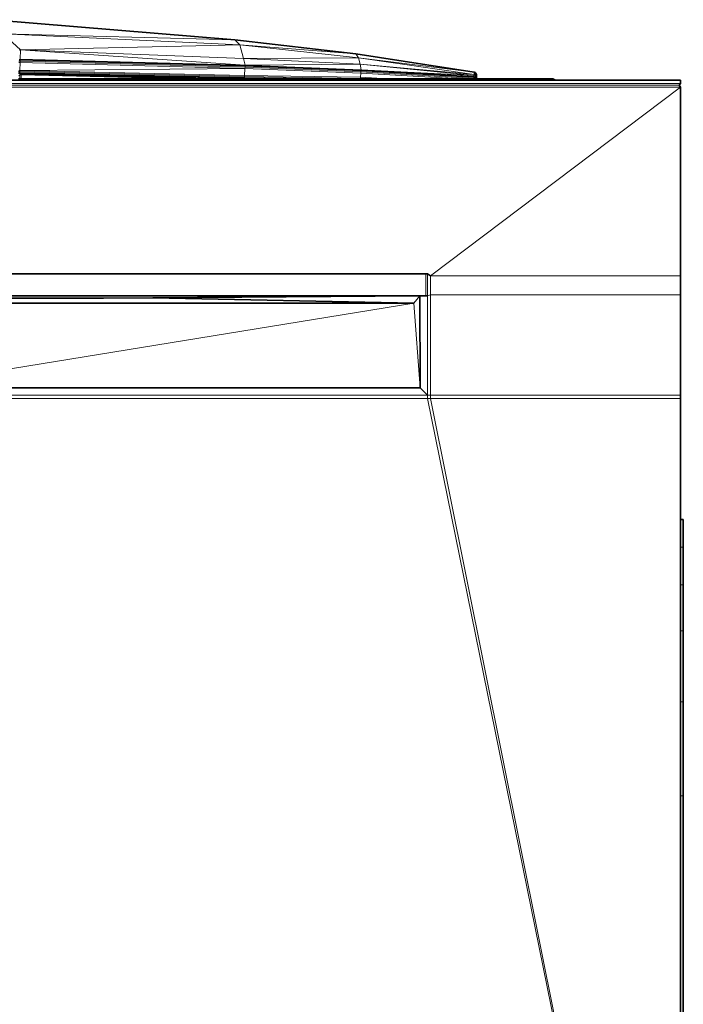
# Model space of a CAD drawing. Header units: inches. Extents: x 1 to 102, y 1 to 36.
# Tile 9 of 59: x 15 to 25, y 21 to 36. Entities that reach past the tile are written whole.
import ezdxf

# ---------------------------------------------------------------- set-up
doc = ezdxf.new("R2010")
doc.units = ezdxf.units.IN
doc.header["$MEASUREMENT"] = 0
doc.layers.add('Default', color=7, linetype='Continuous')

msp = doc.modelspace()

# ---------------------------------------------------------------- linework, layer by layer
at = {"layer": 'Default', "color": 251, "lineweight": 0, "true_color": 0x4c4c4c, "transparency": 33554687}
for p, q in [((14.412, 35.609), (18.017, 35.309)), ((18.017, 35.309), (14.564, 35.398)), ((20.683, 31.389), (20.771, 31.499)), ((20.774, 30.13), (20.683, 31.389)), ((20.771, 31.499), (20.774, 30.13))]:
    msp.add_line(p, q, dxfattribs=at).dxf.unprotected_set("ltscale", 0)
at = {"layer": 'Default', "color": 7, "lineweight": 35, "ltscale": 5.410699, "transparency": 33554687}
for p, q in [((18.017, 35.309), (14.412, 35.609)), ((19.819, 35.099), (18.017, 35.309)), ((19.819, 35.099), (21.577, 34.828)), ((14.812, 34.811), (14.795, 34.815)), ((14.812, 34.811), (15.392, 34.799)), ((15.392, 34.799), (18.156, 34.739)), ((18.156, 34.739), (18.722, 34.729)), ((21.577, 34.828), (21.593, 34.822)), ((21.593, 34.822), (21.606, 34.81)), ((21.61, 34.802), (21.606, 34.81)), ((21.61, 34.802), (21.614, 34.793)), ((21.615, 34.776), (21.614, 34.793)), ((21.614, 34.771), (21.615, 34.776)), ((21.614, 34.771), (21.615, 34.761)), ((21.615, 34.761), (21.615, 34.748)), ((21.616, 34.744), (21.615, 34.748)), ((21.615, 34.74), (21.616, 34.744)), ((21.615, 34.732), (21.615, 34.74)), ((22.792, 34.71), (2.816, 34.71)), ((14.813, 34.729), (14.796, 34.729)), ((14.832, 34.729), (14.813, 34.729)), ((17.3, 34.729), (14.832, 34.729)), ((17.458, 34.729), (17.3, 34.729)), ((17.601, 34.729), (17.458, 34.729)), ((17.725, 34.729), (17.601, 34.729)), ((17.837, 34.729), (17.725, 34.729)), ((18.722, 34.729), (17.837, 34.729)), ((18.853, 34.729), (18.722, 34.729)), ((19.398, 34.729), (18.853, 34.729)), ((19.883, 34.729), (19.398, 34.729)), ((20, 34.729), (19.883, 34.729)), ((20.292, 34.729), (20, 34.729)), ((21.359, 34.729), (20.292, 34.729)), ((21.573, 34.729), (21.359, 34.729)), ((21.59, 34.729), (21.573, 34.729)), ((21.604, 34.73), (21.59, 34.729)), ((21.612, 34.729), (21.604, 34.73)), ((21.615, 34.729), (21.612, 34.729)), ((21.616, 34.731), (21.615, 34.732)), ((21.616, 34.729), (21.615, 34.729)), ((21.616, 34.729), (21.616, 34.731)), ((22.748, 34.729), (21.616, 34.729)), ((22.792, 34.71), (22.748, 34.729)), ((24.651, 34.71), (22.792, 34.71)), ((24.651, 34.659), (24.633, 34.636)), ((24.633, 34.636), (24.651, 34.606)), ((24.651, 34.71), (24.651, 34.659)), ((24.651, 31.797), (24.651, 34.606)), ((4.945, 31.826), (20.884, 31.826)), ((20.884, 31.826), (20.927, 31.797)), ((24.651, 31.515), (24.651, 31.797)), ((24.651, 30.02), (24.651, 31.515)), ((5.059, 31.499), (20.771, 31.499)), ((5.146, 31.389), (20.683, 31.389)), ((16.06, 31.466), (13.892, 31.466)), ((16.793, 31.471), (16.06, 31.466)), ((20.771, 31.499), (16.793, 31.471)), ((16.793, 31.471), (20.683, 31.389)), ((20.774, 30.13), (20.771, 31.499)), ((20.771, 31.499), (20.857, 31.499)), ((20.857, 31.499), (20.884, 31.499)), ((20.774, 30.13), (12.931, 30.13)), ((24.651, 30.02), (24.651, 29.97)), ((24.651, 28.168), (24.651, 29.97)), ((24.651, 28.168), (24.693, 28.168)), ((24.651, 27.759), (24.651, 28.168)), ((24.693, 27.759), (24.693, 28.168)), ((24.651, 27.198), (24.651, 27.759)), ((24.693, 27.759), (24.693, 27.198)), ((24.651, 26.512), (24.651, 27.198)), ((24.693, 27.198), (24.693, 26.512)), ((24.651, 25.453), (24.651, 26.512)), ((24.693, 25.453), (24.693, 26.512)), ((24.651, 24.056), (24.651, 25.453)), ((24.693, 25.453), (24.693, 24.056)), ((24.651, 17.248), (24.651, 24.056)), ((24.693, 24.056), (24.693, 17.248))]:
    msp.add_line(p, q, dxfattribs=at)
at = {"layer": 'Default', "color": 49, "lineweight": 0, "true_color": 0x464646, "transparency": 33554687}
for p, q in [((18.092, 35.235), (14.564, 35.398)), ((14.564, 35.398), (18.017, 35.309)), ((18.017, 35.309), (19.819, 35.099)), ((18.092, 35.235), (18.017, 35.309)), ((18.017, 35.309), (18.092, 35.235)), ((19.857, 35.041), (18.092, 35.235)), ((18.092, 35.235), (19.819, 35.099)), ((19.819, 35.099), (18.092, 35.235)), ((19.819, 35.099), (19.857, 35.041)), ((19.857, 35.041), (19.819, 35.099)), ((19.819, 35.099), (21.577, 34.828)), ((21.577, 34.828), (19.857, 35.041))]:
    msp.add_line(p, q, dxfattribs=at).dxf.unprotected_set("ltscale", 0)
at = {"layer": 'Default', "color": 251, "lineweight": 0, "true_color": 0x515151, "transparency": 33554687}
for p, q in [((14.564, 35.398), (18.092, 35.235)), ((14.823, 35.161), (14.579, 35.383)), ((18.092, 35.235), (14.823, 35.161)), ((14.813, 34.813), (14.813, 34.822)), ((14.813, 34.822), (18.158, 34.749)), ((18.157, 34.741), (14.813, 34.813)), ((14.832, 34.792), (14.833, 34.795)), ((17.458, 34.729), (14.832, 34.792)), ((14.832, 34.792), (17.458, 34.729)), ((14.832, 34.788), (14.832, 34.792)), ((17.3, 34.729), (14.832, 34.788)), ((14.833, 34.795), (14.836, 34.798)), ((17.601, 34.729), (14.833, 34.795)), ((14.833, 34.795), (17.601, 34.729)), ((14.836, 34.798), (17.725, 34.729)), ((18.158, 34.749), (18.157, 34.741)), ((17.458, 34.729), (17.3, 34.729)), ((17.601, 34.729), (17.458, 34.729)), ((17.725, 34.729), (17.601, 34.729))]:
    msp.add_line(p, q, dxfattribs=at).dxf.unprotected_set("ltscale", 0)
at = {"layer": 'Default', "color": 7, "lineweight": 15, "ltscale": 5.410699, "transparency": 33554687}
for p, q in [((14.564, 35.398), (18.092, 35.235)), ((14.823, 35.161), (14.579, 35.383)), ((18.017, 35.309), (18.092, 35.235)), ((18.092, 35.235), (18.142, 35.031)), ((18.092, 35.235), (19.857, 35.041)), ((14.806, 35.156), (14.823, 35.161)), ((14.81, 35.163), (14.823, 35.161)), ((14.819, 35.022), (14.823, 35.161)), ((18.142, 35.031), (14.823, 35.161)), ((19.882, 34.945), (18.142, 35.031)), ((18.142, 35.031), (18.167, 34.933)), ((19.857, 35.041), (19.819, 35.099)), ((19.857, 35.041), (19.882, 34.945)), ((21.577, 34.795), (19.857, 35.041)), ((14.818, 34.99), (14.801, 34.99)), ((14.818, 34.973), (14.801, 34.973)), ((14.819, 35.022), (14.802, 35.019)), ((14.802, 35.014), (14.819, 35.017)), ((14.804, 35.005), (14.819, 35.005)), ((14.814, 34.853), (14.818, 34.973)), ((14.819, 35.005), (14.818, 34.99)), ((14.818, 34.973), (14.818, 34.99)), ((14.818, 34.99), (18.167, 34.901)), ((14.818, 34.973), (18.166, 34.885)), ((18.167, 34.933), (14.819, 35.022)), ((14.819, 35.022), (14.819, 35.017)), ((14.819, 35.017), (14.819, 35.005)), ((14.819, 35.017), (18.167, 34.929)), ((14.819, 35.005), (18.167, 34.917)), ((18.16, 34.78), (18.166, 34.885)), ((18.167, 34.901), (18.166, 34.885)), ((18.166, 34.885), (19.891, 34.815)), ((19.894, 34.863), (18.167, 34.933)), ((18.167, 34.933), (18.167, 34.929)), ((18.167, 34.929), (18.167, 34.917)), ((18.167, 34.929), (19.894, 34.859)), ((18.167, 34.917), (18.167, 34.901)), ((18.167, 34.917), (19.893, 34.847)), ((18.167, 34.901), (19.892, 34.832)), ((19.882, 34.945), (19.894, 34.863)), ((21.576, 34.78), (19.882, 34.945)), ((14.813, 34.836), (14.796, 34.837)), ((14.813, 34.813), (14.796, 34.817)), ((14.813, 34.784), (14.796, 34.772)), ((14.797, 34.853), (14.814, 34.853)), ((14.798, 34.824), (14.813, 34.822)), ((14.833, 34.795), (14.807, 34.793)), ((14.809, 34.799), (14.836, 34.798)), ((14.832, 34.792), (14.811, 34.788)), ((14.811, 34.788), (14.813, 34.784)), ((14.812, 34.811), (14.813, 34.813)), ((14.839, 34.801), (14.812, 34.801)), ((14.814, 34.853), (14.813, 34.836)), ((14.813, 34.822), (14.813, 34.836)), ((14.813, 34.836), (18.159, 34.764)), ((14.813, 34.822), (14.813, 34.813)), ((14.813, 34.822), (18.158, 34.749)), ((14.813, 34.813), (18.157, 34.741)), ((14.832, 34.788), (14.813, 34.784)), ((14.813, 34.784), (14.813, 34.729)), ((18.16, 34.78), (14.814, 34.853)), ((14.832, 34.792), (14.833, 34.795)), ((17.458, 34.729), (14.832, 34.792)), ((14.832, 34.788), (14.832, 34.792)), ((14.832, 34.729), (14.832, 34.788)), ((14.832, 34.788), (17.3, 34.729)), ((14.833, 34.795), (14.836, 34.798)), ((17.601, 34.729), (14.833, 34.795)), ((14.836, 34.798), (14.839, 34.801)), ((17.725, 34.729), (14.836, 34.798)), ((14.839, 34.801), (17.837, 34.729)), ((18.157, 34.741), (18.156, 34.739)), ((18.158, 34.749), (18.157, 34.741)), ((18.157, 34.741), (18.853, 34.729)), ((18.159, 34.764), (18.158, 34.749)), ((18.158, 34.749), (19.398, 34.729)), ((18.16, 34.78), (18.159, 34.764)), ((18.159, 34.764), (19.884, 34.735)), ((19.886, 34.752), (18.16, 34.78)), ((19.884, 34.735), (19.886, 34.752)), ((19.891, 34.815), (19.886, 34.752)), ((20.292, 34.729), (19.886, 34.752)), ((19.892, 34.832), (19.891, 34.815)), ((19.891, 34.815), (21.359, 34.729)), ((19.893, 34.847), (19.892, 34.832)), ((21.573, 34.733), (19.892, 34.832)), ((19.894, 34.859), (19.893, 34.847)), ((21.575, 34.749), (19.893, 34.847)), ((21.576, 34.764), (19.894, 34.863)), ((19.894, 34.859), (19.894, 34.863)), ((21.576, 34.759), (19.894, 34.859)), ((21.573, 34.733), (21.575, 34.749)), ((21.575, 34.749), (21.576, 34.759)), ((21.59, 34.746), (21.575, 34.749)), ((21.577, 34.795), (21.576, 34.78)), ((21.576, 34.78), (21.576, 34.764)), ((21.592, 34.775), (21.576, 34.78)), ((21.576, 34.764), (21.576, 34.759)), ((21.576, 34.764), (21.593, 34.758)), ((21.576, 34.759), (21.592, 34.754)), ((21.577, 34.828), (21.577, 34.795)), ((21.593, 34.79), (21.577, 34.795)), ((21.59, 34.746), (21.592, 34.754)), ((21.601, 34.742), (21.59, 34.746)), ((21.59, 34.732), (21.59, 34.746)), ((21.593, 34.79), (21.592, 34.775)), ((21.607, 34.764), (21.592, 34.775)), ((21.593, 34.758), (21.592, 34.775)), ((21.592, 34.754), (21.593, 34.758)), ((21.592, 34.754), (21.605, 34.746)), ((21.593, 34.822), (21.593, 34.79)), ((21.607, 34.778), (21.593, 34.79)), ((21.593, 34.758), (21.607, 34.747)), ((21.605, 34.746), (21.601, 34.742)), ((21.604, 34.73), (21.601, 34.742)), ((21.607, 34.747), (21.605, 34.746)), ((21.605, 34.746), (21.612, 34.731)), ((21.606, 34.81), (21.607, 34.778)), ((21.615, 34.761), (21.607, 34.778)), ((21.607, 34.778), (21.607, 34.764)), ((21.615, 34.748), (21.607, 34.764)), ((21.607, 34.747), (21.607, 34.764)), ((21.607, 34.747), (21.615, 34.732)), ((24.651, 34.659), (1.212, 34.659)), ((24.651, 34.606), (1.212, 34.606)), ((1.23, 34.636), (24.633, 34.636)), ((19.883, 34.729), (19.884, 34.735)), ((20, 34.729), (19.884, 34.735)), ((20.927, 31.797), (24.651, 34.606)), ((21.59, 34.732), (21.573, 34.733)), ((21.573, 34.729), (21.573, 34.733)), ((21.604, 34.73), (21.59, 34.732)), ((21.59, 34.729), (21.59, 34.732)), ((21.612, 34.731), (21.604, 34.73)), ((21.604, 34.729), (21.604, 34.73)), ((21.615, 34.732), (21.612, 34.731)), ((21.612, 34.731), (21.612, 34.729)), ((21.615, 34.729), (21.616, 34.731)), ((4.956, 31.821), (20.857, 31.821)), ((20.884, 31.826), (20.857, 31.821)), ((20.857, 31.821), (20.857, 31.499)), ((20.884, 31.826), (20.884, 31.499)), ((24.651, 31.797), (20.927, 31.797)), ((20.927, 31.515), (20.927, 31.797)), ((20.884, 31.499), (20.927, 31.515)), ((20.927, 30.02), (20.927, 31.515)), ((20.927, 31.515), (24.651, 31.515)), ((20.683, 31.389), (12.931, 30.13)), ((20.771, 31.499), (20.683, 31.389)), ((20.774, 30.13), (20.683, 31.389)), ((20.884, 30.02), (20.884, 31.499)), ((20.774, 30.13), (20.884, 30.02)), ((12.931, 30.02), (20.884, 30.02)), ((12.931, 29.97), (20.884, 29.97)), ((20.884, 30.02), (20.884, 29.97)), ((20.884, 30.02), (20.927, 30.02)), ((20.884, 29.97), (24.651, 11.468)), ((20.927, 29.97), (20.884, 29.97)), ((24.651, 30.02), (20.927, 30.02)), ((20.927, 29.97), (20.927, 30.02)), ((24.651, 29.97), (20.927, 29.97)), ((20.927, 29.97), (24.651, 11.468)), ((24.651, 27.759), (24.693, 27.759)), ((24.651, 27.198), (24.693, 27.198)), ((24.651, 26.512), (24.693, 26.512)), ((24.693, 25.453), (24.651, 25.453)), ((24.651, 24.056), (24.693, 24.056))]:
    msp.add_line(p, q, dxfattribs=at)
at = {"layer": 'Default', "color": 8, "lineweight": 0, "true_color": 0x727272, "transparency": 33554687}
for p, q in [((14.579, 35.383), (14.823, 35.161)), ((14.823, 35.161), (14.81, 35.163))]:
    msp.add_line(p, q, dxfattribs=at).dxf.unprotected_set("ltscale", 0)
at = {"layer": 'Default', "color": 251, "lineweight": 0, "true_color": 0x505050, "transparency": 33554687}
for p, q in [((14.823, 35.161), (18.092, 35.235)), ((18.092, 35.235), (18.142, 35.031)), ((18.142, 35.031), (18.092, 35.235)), ((18.092, 35.235), (19.857, 35.041)), ((18.142, 35.031), (14.823, 35.161)), ((19.857, 35.041), (18.142, 35.031))]:
    msp.add_line(p, q, dxfattribs=at).dxf.unprotected_set("ltscale", 0)
at = {"layer": 'Default', "color": 8, "lineweight": 0, "true_color": 0x7e7e7e, "transparency": 33554687}
for p, q in [((14.806, 35.156), (14.823, 35.161)), ((14.823, 35.161), (14.819, 35.022)), ((14.819, 35.022), (14.802, 35.019)), ((14.819, 35.005), (14.819, 35.017)), ((14.819, 35.017), (18.167, 34.929)), ((18.167, 34.917), (14.819, 35.005)), ((18.167, 34.929), (18.167, 34.917))]:
    msp.add_line(p, q, dxfattribs=at).dxf.unprotected_set("ltscale", 0)
at = {"layer": 'Default', "color": 251, "lineweight": 0, "true_color": 0x545454, "transparency": 33554687}
for p, q in [((14.819, 35.022), (14.823, 35.161)), ((14.823, 35.161), (18.167, 34.933)), ((18.167, 34.933), (14.819, 35.022)), ((14.819, 35.022), (18.167, 34.933)), ((14.819, 35.017), (14.819, 35.022)), ((18.167, 34.929), (14.819, 35.017)), ((18.167, 34.933), (18.167, 34.929))]:
    msp.add_line(p, q, dxfattribs=at).dxf.unprotected_set("ltscale", 0)
at = {"layer": 'Default', "color": 251, "lineweight": 0, "true_color": 0x4f4f4f, "transparency": 33554687}
for p, q in [((18.167, 34.933), (14.823, 35.161)), ((14.823, 35.161), (18.142, 35.031)), ((18.142, 35.031), (19.882, 34.945)), ((18.167, 34.933), (18.142, 35.031)), ((18.142, 35.031), (18.167, 34.933)), ((19.882, 34.945), (18.167, 34.933))]:
    msp.add_line(p, q, dxfattribs=at).dxf.unprotected_set("ltscale", 0)
at = {"layer": 'Default', "color": 251, "lineweight": 0, "true_color": 0x494949, "transparency": 33554687}
for p, q in [((18.142, 35.031), (19.857, 35.041)), ((19.882, 34.945), (18.142, 35.031)), ((19.857, 35.041), (21.577, 34.795)), ((19.882, 34.945), (19.857, 35.041)), ((19.857, 35.041), (19.882, 34.945)), ((21.577, 34.795), (19.882, 34.945))]:
    msp.add_line(p, q, dxfattribs=at).dxf.unprotected_set("ltscale", 0)
at = {"layer": 'Default', "color": 251, "lineweight": 0, "true_color": 0x676767, "transparency": 33554687}
for p, q in [((21.577, 34.795), (19.857, 35.041)), ((19.857, 35.041), (21.577, 34.828)), ((21.577, 34.828), (21.577, 34.795))]:
    msp.add_line(p, q, dxfattribs=at).dxf.unprotected_set("ltscale", 0)
at = {"layer": 'Default', "color": 9, "lineweight": 0, "true_color": 0xc8c8c8, "transparency": 33554687}
for p, q in [((14.801, 34.973), (14.818, 34.973)), ((14.818, 34.973), (14.814, 34.853)), ((14.814, 34.853), (14.797, 34.853))]:
    msp.add_line(p, q, dxfattribs=at).dxf.unprotected_set("ltscale", 0)
at = {"layer": 'Default', "color": 9, "lineweight": 0, "true_color": 0xcbcbcb, "transparency": 33554687}
for p, q in [((14.814, 34.853), (14.818, 34.973)), ((18.166, 34.885), (14.814, 34.853)), ((14.814, 34.853), (18.166, 34.885)), ((14.818, 34.99), (18.167, 34.901)), ((14.818, 34.973), (14.818, 34.99)), ((18.166, 34.885), (14.818, 34.973)), ((14.818, 34.973), (18.166, 34.885)), ((18.16, 34.78), (18.166, 34.885)), ((18.166, 34.885), (18.16, 34.78)), ((18.167, 34.901), (18.166, 34.885)), ((18.166, 34.885), (19.891, 34.815)), ((18.16, 34.78), (14.814, 34.853)), ((19.886, 34.752), (18.16, 34.78)), ((19.891, 34.815), (19.886, 34.752)), ((19.886, 34.752), (19.891, 34.815)), ((20.292, 34.729), (19.886, 34.752)), ((19.891, 34.815), (21.359, 34.729)), ((24.651, 34.659), (1.212, 34.659)), ((1.212, 34.606), (24.651, 34.606)), ((2.816, 34.71), (22.792, 34.71)), ((21.359, 34.729), (20.292, 34.729)), ((24.651, 34.606), (20.927, 31.797)), ((20.927, 31.797), (24.651, 34.606)), ((22.792, 34.71), (24.651, 34.71)), ((24.651, 34.71), (24.651, 34.659)), ((24.651, 34.606), (24.651, 31.797)), ((20.884, 31.826), (4.945, 31.826)), ((4.945, 31.826), (20.884, 31.826)), ((20.857, 31.821), (4.956, 31.821)), ((4.956, 31.821), (20.857, 31.821)), ((20.884, 31.826), (20.857, 31.821)), ((20.857, 31.821), (20.857, 31.499)), ((20.927, 31.797), (20.884, 31.826)), ((20.884, 31.499), (20.884, 31.826)), ((20.884, 31.826), (20.927, 31.797)), ((24.651, 31.797), (20.927, 31.797)), ((20.927, 31.797), (24.651, 31.797)), ((20.927, 31.515), (20.927, 31.797)), ((20.927, 31.797), (20.927, 31.515)), ((24.651, 31.797), (24.651, 31.515)), ((20.884, 31.499), (20.927, 31.515)), ((20.927, 31.515), (20.884, 31.499)), ((24.651, 31.515), (20.927, 31.515)), ((20.927, 31.515), (24.651, 31.515)), ((20.927, 30.02), (20.927, 31.515)), ((20.927, 31.515), (20.927, 30.02)), ((24.651, 31.515), (24.651, 30.02)), ((20.771, 31.499), (5.059, 31.499)), ((20.683, 31.389), (5.146, 31.389)), ((13.892, 31.466), (16.06, 31.466)), ((16.06, 31.466), (16.793, 31.471)), ((16.793, 31.471), (20.683, 31.389)), ((20.857, 31.499), (20.771, 31.499)), ((20.774, 30.13), (20.771, 31.499)), ((20.771, 31.499), (20.857, 31.499)), ((20.857, 31.499), (20.884, 31.499)), ((20.884, 30.02), (20.884, 31.499)), ((20.884, 31.499), (20.884, 30.02)), ((20.884, 30.02), (20.774, 30.13)), ((12.931, 29.97), (20.884, 29.97)), ((20.927, 30.02), (20.884, 30.02)), ((20.884, 29.97), (24.651, 11.468)), ((24.651, 11.468), (20.884, 29.97)), ((20.884, 29.97), (20.927, 29.97)), ((24.651, 30.02), (20.927, 30.02)), ((20.927, 29.97), (24.651, 11.468)), ((20.927, 29.97), (24.651, 29.97)), ((24.651, 11.468), (20.927, 29.97)), ((24.651, 29.97), (24.651, 28.168)), ((24.651, 28.168), (24.651, 27.759)), ((24.651, 27.759), (24.651, 27.198)), ((24.651, 27.198), (24.651, 26.512)), ((24.651, 26.512), (24.651, 25.453)), ((24.651, 25.453), (24.651, 24.056)), ((24.651, 17.248), (24.651, 24.056)), ((24.651, 24.056), (24.693, 24.056)), ((24.651, 24.056), (24.651, 17.248)), ((24.693, 24.056), (24.693, 17.248))]:
    msp.add_line(p, q, dxfattribs=at).dxf.unprotected_set("ltscale", 0)
at = {"layer": 'Default', "color": 8, "lineweight": 0, "true_color": 0x787878, "transparency": 33554687}
for p, q in [((14.818, 34.99), (14.819, 35.005)), ((18.167, 34.901), (14.818, 34.99)), ((14.819, 35.005), (18.167, 34.917)), ((18.166, 34.885), (18.167, 34.901)), ((19.891, 34.815), (18.166, 34.885)), ((18.167, 34.917), (18.167, 34.929)), ((18.167, 34.929), (19.894, 34.859)), ((18.167, 34.917), (18.167, 34.901)), ((18.167, 34.901), (18.167, 34.917)), ((18.167, 34.917), (19.893, 34.847)), ((19.893, 34.847), (18.167, 34.917)), ((18.167, 34.901), (19.892, 34.832)), ((19.892, 34.832), (18.167, 34.901)), ((19.892, 34.832), (19.891, 34.815)), ((19.893, 34.847), (19.892, 34.832)), ((19.894, 34.859), (19.893, 34.847))]:
    msp.add_line(p, q, dxfattribs=at).dxf.unprotected_set("ltscale", 0)
at = {"layer": 'Default', "color": 251, "lineweight": 0, "true_color": 0x4d4d4d, "transparency": 33554687}
for p, q in [((18.167, 34.933), (19.882, 34.945)), ((19.894, 34.863), (18.167, 34.933)), ((18.167, 34.933), (19.894, 34.863)), ((18.167, 34.929), (18.167, 34.933)), ((19.894, 34.859), (18.167, 34.929)), ((21.576, 34.78), (19.882, 34.945)), ((19.882, 34.945), (21.577, 34.795)), ((19.882, 34.945), (21.576, 34.78)), ((19.894, 34.863), (19.882, 34.945)), ((19.882, 34.945), (19.894, 34.863)), ((21.576, 34.78), (19.894, 34.863)), ((19.894, 34.863), (19.894, 34.859)), ((21.577, 34.795), (21.576, 34.78))]:
    msp.add_line(p, q, dxfattribs=at).dxf.unprotected_set("ltscale", 0)
at = {"layer": 'Default', "color": 8, "lineweight": 0, "true_color": 0x777777, "transparency": 33554687}
for p, q in [((14.795, 34.815), (14.812, 34.811)), ((14.812, 34.811), (15.392, 34.799)), ((14.839, 34.801), (14.812, 34.801)), ((14.813, 34.836), (14.814, 34.853)), ((18.159, 34.764), (14.813, 34.836)), ((14.814, 34.853), (18.16, 34.78)), ((15.392, 34.799), (14.839, 34.801)), ((18.16, 34.78), (18.159, 34.764))]:
    msp.add_line(p, q, dxfattribs=at).dxf.unprotected_set("ltscale", 0)
at = {"layer": 'Default', "color": 9, "lineweight": 0, "true_color": 0xc6c6c6, "transparency": 33554687}
for p, q in [((14.813, 34.822), (14.813, 34.836)), ((14.813, 34.836), (18.159, 34.764)), ((18.158, 34.749), (14.813, 34.822)), ((18.159, 34.764), (18.158, 34.749)), ((18.158, 34.749), (18.159, 34.764)), ((19.398, 34.729), (18.158, 34.749)), ((18.159, 34.764), (19.884, 34.735)), ((19.883, 34.729), (19.398, 34.729)), ((19.884, 34.735), (19.883, 34.729))]:
    msp.add_line(p, q, dxfattribs=at).dxf.unprotected_set("ltscale", 0)
at = {"layer": 'Default', "color": 251, "lineweight": 0, "true_color": 0x5f5f5f, "transparency": 33554687}
for p, q in [((14.832, 34.788), (17.3, 34.729)), ((14.832, 34.729), (14.832, 34.788)), ((17.3, 34.729), (14.832, 34.729))]:
    msp.add_line(p, q, dxfattribs=at).dxf.unprotected_set("ltscale", 0)
at = {"layer": 'Default', "color": 252, "lineweight": 0, "true_color": 0x878787, "transparency": 33554687}
for p, q in [((17.837, 34.729), (14.839, 34.801)), ((14.839, 34.801), (15.392, 34.799)), ((15.392, 34.799), (18.156, 34.739)), ((18.156, 34.739), (18.722, 34.729)), ((18.722, 34.729), (17.837, 34.729))]:
    msp.add_line(p, q, dxfattribs=at).dxf.unprotected_set("ltscale", 0)
at = {"layer": 'Default', "color": 253, "lineweight": 0, "true_color": 0xafafaf, "transparency": 33554687}
for p, q in [((18.157, 34.741), (18.158, 34.749)), ((18.853, 34.729), (18.157, 34.741)), ((18.158, 34.749), (19.398, 34.729)), ((19.398, 34.729), (18.853, 34.729))]:
    msp.add_line(p, q, dxfattribs=at).dxf.unprotected_set("ltscale", 0)
at = {"layer": 'Default', "color": 251, "lineweight": 0, "true_color": 0x525252, "transparency": 33554687}
for p, q in [((18.159, 34.764), (18.16, 34.78)), ((19.884, 34.735), (18.159, 34.764)), ((18.16, 34.78), (19.886, 34.752)), ((19.886, 34.752), (19.884, 34.735))]:
    msp.add_line(p, q, dxfattribs=at).dxf.unprotected_set("ltscale", 0)
at = {"layer": 'Default', "color": 250, "lineweight": 0, "true_color": 0x444444, "transparency": 33554687}
for p, q in [((19.884, 34.735), (19.886, 34.752)), ((19.886, 34.752), (20.292, 34.729)), ((20, 34.729), (19.884, 34.735)), ((20.292, 34.729), (20, 34.729))]:
    msp.add_line(p, q, dxfattribs=at).dxf.unprotected_set("ltscale", 0)
at = {"layer": 'Default', "color": 9, "lineweight": 0, "true_color": 0xbababa, "transparency": 33554687}
for p, q in [((19.891, 34.815), (19.892, 34.832)), ((21.359, 34.729), (19.891, 34.815)), ((19.892, 34.832), (21.573, 34.733)), ((19.893, 34.847), (19.894, 34.859)), ((21.575, 34.749), (19.893, 34.847)), ((19.894, 34.859), (21.576, 34.759)), ((21.576, 34.759), (21.575, 34.749)), ((24.651, 34.606), (1.212, 34.606)), ((1.23, 34.636), (24.633, 34.636)), ((21.573, 34.729), (21.359, 34.729)), ((21.573, 34.733), (21.573, 34.729)), ((24.633, 34.636), (24.651, 34.606)), ((24.651, 26.512), (24.693, 26.512)), ((24.651, 25.453), (24.651, 26.512)), ((24.693, 26.512), (24.693, 25.453)), ((24.693, 25.453), (24.651, 25.453))]:
    msp.add_line(p, q, dxfattribs=at).dxf.unprotected_set("ltscale", 0)
at = {"layer": 'Default', "color": 255, "lineweight": 0, "transparency": 33554687}
for p, q in [((19.892, 34.832), (19.893, 34.847)), ((21.573, 34.733), (19.892, 34.832)), ((19.893, 34.847), (21.575, 34.749)), ((21.575, 34.749), (21.573, 34.733))]:
    msp.add_line(p, q, dxfattribs=at).dxf.unprotected_set("ltscale", 0)
at = {"layer": 'Default', "color": 252, "lineweight": 0, "true_color": 0x979797, "transparency": 33554687}
for p, q in [((21.576, 34.764), (19.894, 34.863)), ((19.894, 34.863), (21.576, 34.78)), ((21.576, 34.78), (21.576, 34.764))]:
    msp.add_line(p, q, dxfattribs=at).dxf.unprotected_set("ltscale", 0)
at = {"layer": 'Default', "color": 253, "lineweight": 0, "true_color": 0xa9a9a9, "transparency": 33554687}
for p, q in [((1.212, 34.659), (24.651, 34.659)), ((24.633, 34.636), (1.23, 34.636)), ((24.651, 34.659), (24.633, 34.636))]:
    msp.add_line(p, q, dxfattribs=at).dxf.unprotected_set("ltscale", 0)
at = {"layer": 'Default', "color": 254, "lineweight": 0, "true_color": 0xcccccc, "transparency": 33554687}
for p, q in [((22.792, 34.71), (2.816, 34.71)), ((14.796, 34.729), (14.813, 34.729)), ((14.813, 34.729), (14.832, 34.729)), ((14.832, 34.729), (17.3, 34.729)), ((17.3, 34.729), (17.458, 34.729)), ((17.458, 34.729), (17.601, 34.729)), ((17.601, 34.729), (17.725, 34.729)), ((17.725, 34.729), (17.837, 34.729)), ((17.837, 34.729), (18.722, 34.729)), ((18.722, 34.729), (18.853, 34.729)), ((18.853, 34.729), (19.398, 34.729)), ((19.398, 34.729), (19.883, 34.729)), ((19.883, 34.729), (20, 34.729)), ((20, 34.729), (20.292, 34.729)), ((20.292, 34.729), (21.359, 34.729)), ((21.359, 34.729), (21.573, 34.729)), ((21.573, 34.729), (21.59, 34.729)), ((21.59, 34.729), (21.604, 34.73)), ((21.604, 34.73), (21.612, 34.729)), ((21.612, 34.729), (21.615, 34.729)), ((21.615, 34.729), (21.616, 34.729)), ((21.616, 34.729), (22.748, 34.729)), ((22.748, 34.729), (22.792, 34.71)), ((12.931, 30.13), (20.774, 30.13)), ((20.774, 30.13), (20.884, 30.02)), ((12.931, 30.02), (20.884, 30.02)), ((20.884, 30.02), (12.931, 30.02)), ((20.884, 29.97), (12.931, 29.97)), ((20.884, 30.02), (20.884, 29.97)), ((20.927, 30.02), (24.651, 30.02)), ((20.927, 29.97), (20.927, 30.02)), ((24.651, 29.97), (20.927, 29.97)), ((24.651, 30.02), (24.651, 29.97))]:
    msp.add_line(p, q, dxfattribs=at).dxf.unprotected_set("ltscale", 0)
at = {"layer": 'Default', "color": 9, "lineweight": 0, "true_color": 0xc7c7c7, "transparency": 33554687}
for p, q in [((19.883, 34.729), (19.884, 34.735)), ((20, 34.729), (19.883, 34.729)), ((19.884, 34.735), (20, 34.729))]:
    msp.add_line(p, q, dxfattribs=at).dxf.unprotected_set("ltscale", 0)
at = {"layer": 'Default', "color": 253, "lineweight": 0, "true_color": 0xa5a5a5, "transparency": 33554687}
for p, q in [((20.857, 31.821), (20.884, 31.826)), ((20.857, 31.499), (20.857, 31.821)), ((20.884, 31.826), (20.884, 31.499)), ((20.884, 31.499), (20.857, 31.499))]:
    msp.add_line(p, q, dxfattribs=at).dxf.unprotected_set("ltscale", 0)
at = {"layer": 'Default', "color": 251, "lineweight": 0, "true_color": 0x4e4e4e, "transparency": 33554687}
for p, q in [((5.059, 31.499), (20.771, 31.499)), ((16.06, 31.466), (13.892, 31.466)), ((16.793, 31.471), (16.06, 31.466)), ((16.793, 31.471), (20.771, 31.499)), ((20.771, 31.499), (16.793, 31.471)), ((20.683, 31.389), (16.793, 31.471)), ((20.771, 31.499), (20.683, 31.389))]:
    msp.add_line(p, q, dxfattribs=at).dxf.unprotected_set("ltscale", 0)
at = {"layer": 'Default', "color": 253, "lineweight": 0, "true_color": 0x9e9e9e, "transparency": 33554687}
for p, q in [((5.146, 31.389), (20.683, 31.389)), ((20.683, 31.389), (12.931, 30.13)), ((12.931, 30.13), (20.683, 31.389)), ((20.683, 31.389), (20.774, 30.13)), ((20.774, 30.13), (12.931, 30.13))]:
    msp.add_line(p, q, dxfattribs=at).dxf.unprotected_set("ltscale", 0)
at = {"layer": 'Default', "color": 251, "lineweight": 0, "true_color": 0x606060, "transparency": 33554687}
for p, q in [((24.651, 27.759), (24.651, 28.168)), ((24.651, 28.168), (24.693, 28.168)), ((24.693, 28.168), (24.693, 27.759)), ((24.693, 27.759), (24.651, 27.759))]:
    msp.add_line(p, q, dxfattribs=at).dxf.unprotected_set("ltscale", 0)
at = {"layer": 'Default', "color": 252, "lineweight": 0, "transparency": 33554687}
for p, q in [((24.651, 27.198), (24.651, 27.759)), ((24.651, 27.759), (24.693, 27.759)), ((24.693, 27.759), (24.693, 27.198)), ((24.693, 27.198), (24.651, 27.198))]:
    msp.add_line(p, q, dxfattribs=at).dxf.unprotected_set("ltscale", 0)
at = {"layer": 'Default', "color": 253, "lineweight": 0, "true_color": 0x9a9a9a, "transparency": 33554687}
for p, q in [((24.651, 26.512), (24.651, 27.198)), ((24.651, 27.198), (24.693, 27.198)), ((24.693, 27.198), (24.693, 26.512)), ((24.693, 26.512), (24.651, 26.512))]:
    msp.add_line(p, q, dxfattribs=at).dxf.unprotected_set("ltscale", 0)
at = {"layer": 'Default', "color": 9, "lineweight": 0, "true_color": 0xc5c5c5, "transparency": 33554687}
for p, q in [((24.651, 25.453), (24.693, 25.453)), ((24.651, 24.056), (24.651, 25.453)), ((24.693, 25.453), (24.693, 24.056)), ((24.693, 24.056), (24.651, 24.056))]:
    msp.add_line(p, q, dxfattribs=at).dxf.unprotected_set("ltscale", 0)

doc.saveas('drawing.dxf')
